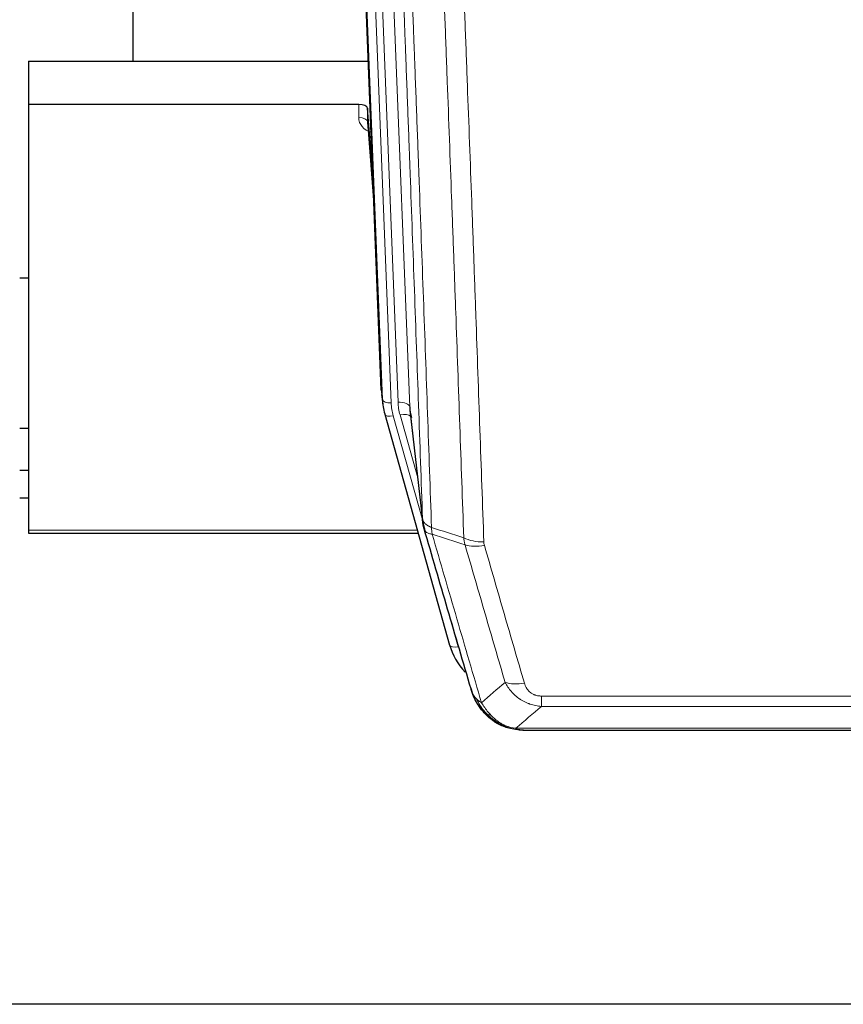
# Model space of a CAD drawing. Header units: inches. Extents: x 0 to 23760, y -13 to 16800.
# Tile 28 of 204: x 5038 to 5320, y 6357 to 6693. Entities that reach past the tile are written whole.
import ezdxf

# ---------------------------------------------------------------- set-up
doc = ezdxf.new("R2010")
doc.units = ezdxf.units.IN
doc.layers.add('254', color=7, linetype='Continuous', true_color=0xffffff)

msp = doc.modelspace()

# ---------------------------------------------------------------- linework, layer by layer
at = {"layer": '254', "color": 2, "linetype": 'Continuous', "lineweight": 25}
for p, q in [((5076.723, 6905.629), (5076.723, 6678.828)), ((5161.659, 6566.534), (5149.086, 6885.897)), ((5041.063, 6678.821), (5157.237, 6678.821)), ((5041.063, 6678.821), (5041.063, 6664.012)), ((5041.063, 6664.012), (5041.063, 6518.543)), ((5153.966, 6664.012), (5041.063, 6664.012)), ((5156.964, 6662.761), (5156.953, 6658.185)), ((5158.787, 6639.48), (5156.964, 6662.761)), ((5156.96, 6658.005), (5159.168, 6629.806)), ((5041.078, 6604.738), (5038.067, 6604.738)), ((5161.78, 6564.949), (5162.154, 6561.691)), ((5162.817, 6558.324), (5162.835, 6558.228)), ((5162.835, 6558.228), (5185.009, 6479.342)), ((5171.456, 6559.548), (5175.871, 6521.029)), ((5038.076, 6553.494), (5041.063, 6553.494)), ((5041.069, 6538.951), (5038.067, 6538.951)), ((5041.069, 6529.527), (5038.067, 6529.527)), ((5041.063, 6518.543), (5041.063, 6517.513)), ((5041.063, 6517.513), (5174.282, 6517.513)), ((5203.061, 6451.727), (5202.96, 6451.755)), ((5210.002, 6450.25), (5428.123, 6450.25)), ((6103.563, 6356.578), (4986.563, 6356.578))]:
    msp.add_line(p, q, dxfattribs=at)
at = {"layer": '254', "color": 110, "linetype": 'Continuous', "lineweight": 13}
for p, q in [((5158.299, 6892.615), (5171.365, 6560.722)), ((5154.555, 6887.931), (5167.373, 6562.348)), ((5162.032, 6563.276), (5149.333, 6885.839)), ((5152.269, 6886.107), (5165.026, 6562.056)), ((5153.955, 6659.596), (5153.966, 6664.012)), ((5156.953, 6658.185), (5159.16, 6629.997)), ((5161.659, 6566.534), (5162.032, 6563.276)), ((5171.365, 6560.722), (5175.742, 6522.541)), ((5165.723, 6557.655), (5175.796, 6521.821)), ((5174.097, 6536.509), (5168.071, 6557.947)), ((5041.063, 6518.543), (5173.994, 6518.543)), ((5183.172, 6495.58), (5187.897, 6478.768)), ((5216.391, 6458.381), (5216.391, 6461.914)), ((5216.391, 6461.914), (5421.734, 6461.914)), ((5421.734, 6458.381), (5216.391, 6458.381)), ((5202.96, 6451.755), (5202.892, 6451.912)), ((5207.66, 6450.913), (5430.466, 6450.913))]:
    msp.add_line(p, q, dxfattribs=at)
at = {"layer": '254', "color": 2, "linetype": 'Continuous', "lineweight": 25}
for centre, major_axis, ratio, start_param, end_param in [((5153.966, 6662.718), (3, 0), 0.4313147, 0.033781, 1.5709509), ((5189.044, 6564.191), (-27.027, -0.37), 0.8864308, 0.02276, 0.2319114), ((5191.391, 6561.251), (20.035, -0.399), 0.8846078, 3.1939931, 3.4031446), ((5211.204, 6485.355), (-27.014, -0.465), 0.8900028, 0.2292736, 0.6708275)]:
    msp.add_ellipse(centre, major_axis=major_axis, ratio=ratio, start_param=start_param, end_param=end_param, dxfattribs=at)
at = {"layer": '254', "color": 110, "linetype": 'Continuous', "lineweight": 13}
for centre, major_axis, ratio, start_param, end_param in [((5159.959, 6659.596), (-6.003, -0.046), 0.8757409, 6.2743462, 7.5486547), ((5153.955, 6658.141), (-3, 0.007), 0.4848086, 3.1763596, 4.7135294), ((5165.026, 6563.441), (2.998, 0.118), 0.4614673, 3.175787, 4.6942235), ((5189.044, 6562.806), (-24.033, -0.038), 0.8858289, 0.0334668, 0.2426182), ((5167.373, 6560.501), (3.997, 0.157), 0.4614673, 0.0341943, 1.5526308), ((5191.391, 6563.098), (-24.033, -0.038), 0.8858289, 0.0334668, 0.2426182), ((5165.723, 6559.04), (2.888, 0.812), 0.4480327, 3.1416079, 4.5871119), ((5168.071, 6556.1), (3.851, 1.082), 0.4480327, 0.2500116, 1.4455193), ((5196.696, 6520.191), (-9.994, -0.345), 0.559112, 0.7940626, 1.551472), ((5196.883, 6519.019), (-9.604, -2.788), 0.5442898, 0.6684637, 1.414101), ((5187.897, 6480.154), (2.888, 0.812), 0.4480327, 3.1416079, 4.5871119), ((5210.545, 6472.136), (-9.598, -2.808), 0.562843, 0.6646512, 1.4076092)]:
    msp.add_ellipse(centre, major_axis=major_axis, ratio=ratio, start_param=start_param, end_param=end_param, dxfattribs=at)
for points, knots in [([(5175.742, 6522.541), (5175.297, 6535.388), (5174.391, 6561.239), (5172.985, 6600.483), (5172.015, 6626.957), (5171.46, 6641.936), (5171.398, 6643.602), (5171.274, 6646.935), (5171.088, 6651.939), (5170.652, 6663.638), (5170.273, 6673.707), (5169.955, 6682.12), (5169.891, 6683.804), (5169.764, 6687.174), (5169.572, 6692.232), (5169.122, 6704.055), (5168.731, 6714.228), (5167.945, 6734.623), (5166.882, 6761.951), (5165.241, 6803.345), (5164.117, 6831.21), (5163.547, 6845.209)], [0, 0, 0, 0, 0.125, 0.25, 0.375, 0.375, 0.390625, 0.390625, 0.40625, 0.4375, 0.5, 0.5, 0.515625, 0.515625, 0.53125, 0.5625, 0.625, 0.625, 0.75, 0.875, 1, 1, 1, 1]), ([(5166.602, 6843.429), (5167.174, 6829.376), (5168.301, 6801.405), (5169.947, 6759.854), (5171.013, 6732.422), (5171.801, 6711.95), (5172.193, 6701.739), (5172.644, 6689.87), (5172.836, 6684.793), (5172.964, 6681.41), (5173.028, 6679.72), (5173.347, 6671.274), (5173.727, 6661.167), (5174.165, 6649.424), (5174.351, 6644.401), (5174.475, 6641.055), (5174.537, 6639.383), (5175.094, 6624.347), (5176.066, 6597.772), (5177.477, 6558.378), (5178.385, 6532.429), (5178.831, 6519.533)], [0, 0, 0, 0, 0.125, 0.25, 0.375, 0.375, 0.4375, 0.46875, 0.484375, 0.484375, 0.5, 0.5, 0.5625, 0.59375, 0.609375, 0.609375, 0.625, 0.625, 0.75, 0.875, 1, 1, 1, 1]), ([(5189.828, 6515.964), (5189.39, 6528.661), (5188.498, 6554.207), (5187.577, 6580.053), (5186.874, 6599.552), (5186.637, 6606.07), (5186.161, 6619.144), (5185.921, 6625.7), (5185.194, 6645.424), (5184.703, 6658.644), (5184.078, 6675.258), (5183.953, 6678.585), (5183.701, 6685.247), (5183.322, 6695.253), (5182.939, 6705.295), (5182.168, 6725.427), (5181.124, 6752.401), (5179.514, 6793.253), (5178.412, 6820.749), (5177.854, 6834.562)], [0, 0, 0, 0, 0.125, 0.25, 0.25, 0.3125, 0.3125, 0.375, 0.375, 0.5, 0.5, 0.53125, 0.53125, 0.5625, 0.625, 0.625, 0.75, 0.875, 1, 1, 1, 1]), ([(5184.737, 6833.601), (5185.295, 6819.77), (5186.395, 6792.24), (5188.003, 6751.336), (5189.045, 6724.328), (5189.816, 6704.169), (5190.199, 6694.115), (5190.577, 6684.097), (5190.828, 6677.426), (5190.953, 6674.095), (5191.577, 6657.46), (5192.068, 6644.223), (5192.794, 6624.473), (5193.033, 6617.909), (5193.509, 6604.818), (5193.745, 6598.292), (5194.447, 6578.769), (5195.368, 6552.889), (5196.258, 6527.311), (5196.696, 6514.598)], [0, 0, 0, 0, 0.125, 0.25, 0.375, 0.375, 0.4375, 0.46875, 0.46875, 0.5, 0.5, 0.625, 0.625, 0.6875, 0.6875, 0.75, 0.75, 0.875, 1, 1, 1, 1]), ([(5175.742, 6522.541), (5175.743, 6522.533), (5175.745, 6522.517), (5175.748, 6522.494), (5175.751, 6522.47), (5175.755, 6522.446), (5175.759, 6522.423), (5175.763, 6522.399), (5175.767, 6522.375), (5175.771, 6522.352), (5175.776, 6522.328), (5175.781, 6522.305), (5175.787, 6522.281), (5175.792, 6522.258), (5175.798, 6522.234), (5175.804, 6522.211), (5175.811, 6522.187), (5175.817, 6522.164), (5175.824, 6522.14), (5175.831, 6522.117), (5175.839, 6522.093), (5175.846, 6522.07), (5175.854, 6522.047), (5175.862, 6522.023), (5175.871, 6522), (5175.879, 6521.977), (5175.888, 6521.954), (5175.897, 6521.93), (5175.907, 6521.907), (5175.916, 6521.884), (5175.926, 6521.861), (5175.936, 6521.838), (5175.947, 6521.815), (5175.957, 6521.792), (5175.968, 6521.769), (5175.979, 6521.746), (5175.991, 6521.723), (5176.002, 6521.7), (5176.014, 6521.677), (5176.026, 6521.655), (5176.039, 6521.632), (5176.051, 6521.609), (5176.064, 6521.587), (5176.077, 6521.564), (5176.09, 6521.541), (5176.104, 6521.519), (5176.118, 6521.496), (5176.132, 6521.474), (5176.146, 6521.451), (5176.161, 6521.429), (5176.176, 6521.407), (5176.191, 6521.384), (5176.206, 6521.362), (5176.222, 6521.34), (5176.237, 6521.318), (5176.253, 6521.296), (5176.27, 6521.274), (5176.286, 6521.252), (5176.303, 6521.23), (5176.32, 6521.208), (5176.337, 6521.186), (5176.355, 6521.164), (5176.372, 6521.142), (5176.39, 6521.121), (5176.409, 6521.099), (5176.427, 6521.077), (5176.446, 6521.056), (5176.465, 6521.034), (5176.484, 6521.013), (5176.503, 6520.992), (5176.523, 6520.97), (5176.543, 6520.949), (5176.563, 6520.928), (5176.583, 6520.907), (5176.603, 6520.886), (5176.624, 6520.865), (5176.651, 6520.838), (5176.685, 6520.805), (5176.726, 6520.766), (5176.768, 6520.727), (5176.81, 6520.689), (5176.853, 6520.651), (5176.897, 6520.613), (5176.942, 6520.576), (5176.988, 6520.539), (5177.034, 6520.502), (5177.081, 6520.466), (5177.129, 6520.43), (5177.178, 6520.394), (5177.227, 6520.358), (5177.277, 6520.323), (5177.328, 6520.288), (5177.38, 6520.254), (5177.432, 6520.219), (5177.486, 6520.185), (5177.539, 6520.152), (5177.594, 6520.119), (5177.649, 6520.086), (5177.706, 6520.053), (5177.762, 6520.021), (5177.82, 6519.989), (5177.878, 6519.958), (5177.937, 6519.927), (5177.996, 6519.896), (5178.057, 6519.866), (5178.118, 6519.836), (5178.179, 6519.806), (5178.242, 6519.777), (5178.305, 6519.748), (5178.368, 6519.72), (5178.432, 6519.692), (5178.497, 6519.664), (5178.563, 6519.637), (5178.629, 6519.61), (5178.696, 6519.584), (5178.763, 6519.558), (5178.809, 6519.541), (5178.831, 6519.533)], [0, 0, 0, 0, 0.0066687, 0.0133374, 0.0200061, 0.0266746, 0.0333432, 0.0400116, 0.0466801, 0.0533484, 0.0600168, 0.066685, 0.0733532, 0.0800214, 0.0866895, 0.0933575, 0.1000255, 0.1066935, 0.1133614, 0.1200292, 0.126697, 0.1333647, 0.1400324, 0.1467001, 0.1533676, 0.1600352, 0.1667026, 0.1733701, 0.1800374, 0.1867047, 0.193372, 0.2000392, 0.2067064, 0.2133735, 0.2200405, 0.2267075, 0.2333745, 0.2400414, 0.2467082, 0.253375, 0.2600418, 0.2667085, 0.2733751, 0.2800417, 0.2867082, 0.2933747, 0.3000412, 0.3067075, 0.3133739, 0.3200401, 0.3267064, 0.3333725, 0.3400387, 0.3467047, 0.3533708, 0.3600367, 0.3667026, 0.3733685, 0.3800343, 0.3867001, 0.3933658, 0.4000315, 0.4066971, 0.4133626, 0.4200281, 0.4266936, 0.433359, 0.4400243, 0.4466896, 0.4533549, 0.4600201, 0.4666852, 0.4733503, 0.4800154, 0.4866804, 0.4933453, 0.5000102, 0.5125098, 0.5250093, 0.5375088, 0.5500082, 0.5625077, 0.5750071, 0.5875066, 0.600006, 0.6125054, 0.6250049, 0.6375043, 0.6500037, 0.6625032, 0.6750026, 0.6875021, 0.7000016, 0.7125011, 0.7250006, 0.7375001, 0.7499997, 0.7624993, 0.7749989, 0.7874985, 0.7999982, 0.812498, 0.8249977, 0.8374975, 0.8499974, 0.8624973, 0.8749972, 0.8874972, 0.8999973, 0.9124974, 0.9249976, 0.9374978, 0.9499981, 0.9624985, 0.9749989, 0.9874994, 1, 1, 1, 1]), ([(5176.298, 6519.09), (5176.32, 6518.844), (5176.397, 6518.613), (5176.661, 6518.194), (5176.847, 6518.005), (5177.318, 6517.683), (5177.604, 6517.55), (5178.262, 6517.346), (5178.635, 6517.276), (5179.043, 6517.242)], [0, 0, 0, 0, 0.25, 0.25, 0.5, 0.5, 0.75, 0.75, 1, 1, 1, 1]), ([(5179.043, 6517.242), (5178.968, 6517.614), (5178.926, 6517.986), (5178.868, 6518.745), (5178.852, 6519.131), (5178.831, 6519.533)], [0, 0, 0, 0, 0.5, 0.5, 1, 1, 1, 1]), ([(5179.043, 6517.242), (5181.866, 6507.549), (5184.681, 6497.901), (5188.895, 6483.498), (5190.298, 6478.709), (5193.1, 6469.153), (5194.499, 6464.387), (5195.897, 6459.632)], [0, 0, 0, 0, 0.5, 0.5, 0.75, 0.75, 1, 1, 1, 1]), ([(5203.965, 6466.594), (5202.829, 6470.48), (5201.693, 6474.374), (5199.417, 6482.177), (5198.279, 6486.086), (5194.859, 6497.835), (5192.575, 6505.698), (5190.287, 6513.591)], [0, 0, 0, 0, 0.25, 0.25, 0.5, 0.5, 1, 1, 1, 1]), ([(5196.883, 6513.421), (5196.827, 6513.614), (5196.784, 6513.809), (5196.722, 6514.201), (5196.703, 6514.399), (5196.696, 6514.598)], [0, 0, 0, 0, 0.5, 0.5, 1, 1, 1, 1]), ([(5196.883, 6513.421), (5199.169, 6505.515), (5201.45, 6497.64), (5204.865, 6485.872), (5206.003, 6481.957), (5208.275, 6474.142), (5209.41, 6470.242), (5210.545, 6466.35)], [0, 0, 0, 0, 0.5, 0.5, 0.75, 0.75, 1, 1, 1, 1]), ([(5216.391, 6458.381), (5216.057, 6458.404), (5215.724, 6458.437), (5215.061, 6458.525), (5214.732, 6458.579), (5213.756, 6458.77), (5213.119, 6458.939), (5212.416, 6459.176), (5212.338, 6459.203), (5212.183, 6459.258), (5212.105, 6459.286), (5211.874, 6459.373), (5211.721, 6459.433), (5211.266, 6459.621), (5210.671, 6459.891), (5210.099, 6460.199), (5209.677, 6460.444), (5209.469, 6460.57), (5209.263, 6460.701), (5209.127, 6460.79), (5209.059, 6460.835), (5208.454, 6461.244), (5207.946, 6461.64), (5207.226, 6462.279), (5206.994, 6462.5), (5206.656, 6462.842), (5206.545, 6462.958), (5206.326, 6463.194), (5206.218, 6463.314), (5205.691, 6463.919), (5205.303, 6464.425), (5204.588, 6465.479), (5204.262, 6466.027), (5203.965, 6466.594)], [0, 0, 0, 0, 0.0625, 0.0625, 0.125, 0.125, 0.25, 0.25, 0.265625, 0.265625, 0.28125, 0.28125, 0.3125, 0.3125, 0.375, 0.4375, 0.4375, 0.46875, 0.484375, 0.484375, 0.5, 0.5, 0.625, 0.625, 0.6875, 0.6875, 0.71875, 0.71875, 0.75, 0.75, 0.875, 0.875, 1, 1, 1, 1]), ([(5216.391, 6461.914), (5216.209, 6461.914), (5216.027, 6461.92), (5215.663, 6461.947), (5215.483, 6461.966), (5215.127, 6462.02), (5214.952, 6462.054), (5214.605, 6462.136), (5214.434, 6462.184), (5214.223, 6462.254), (5214.181, 6462.269), (5214.098, 6462.299), (5213.973, 6462.345), (5213.852, 6462.395), (5213.613, 6462.5), (5213.305, 6462.653), (5213.018, 6462.832), (5212.845, 6462.951), (5212.811, 6462.976), (5212.743, 6463.025), (5212.709, 6463.05), (5212.609, 6463.126), (5212.544, 6463.178), (5212.354, 6463.337), (5212.235, 6463.447), (5212.008, 6463.676), (5211.901, 6463.794), (5211.699, 6464.037), (5211.603, 6464.162), (5211.49, 6464.322), (5211.468, 6464.354), (5211.424, 6464.419), (5211.402, 6464.452), (5211.338, 6464.55), (5211.297, 6464.616), (5211.179, 6464.816), (5211.105, 6464.95), (5210.968, 6465.223), (5210.905, 6465.36), (5210.728, 6465.777), (5210.629, 6466.061), (5210.545, 6466.35)], [0, 0, 0, 0, 0.0625, 0.0625, 0.125, 0.125, 0.1875, 0.1875, 0.25, 0.25, 0.265625, 0.265625, 0.28125, 0.3125, 0.3125, 0.375, 0.4375, 0.4375, 0.453125, 0.453125, 0.46875, 0.46875, 0.5, 0.5, 0.5625, 0.5625, 0.625, 0.625, 0.6875, 0.6875, 0.703125, 0.703125, 0.71875, 0.71875, 0.75, 0.75, 0.8125, 0.8125, 0.875, 0.875, 1, 1, 1, 1]), ([(5192.98, 6462.547), (5193.136, 6462.262), (5193.316, 6461.986), (5193.721, 6461.457), (5193.945, 6461.204), (5194.19, 6460.962)], [0, 0, 0, 0, 0.5, 0.5, 1, 1, 1, 1]), ([(5197.848, 6455.638), (5197.477, 6456.027), (5197.12, 6456.433), (5195.76, 6458.116), (5194.889, 6459.51), (5194.19, 6460.962)], [0, 0, 0, 0, 0.25, 0.25, 1, 1, 1, 1]), ([(5194.19, 6460.962), (5194.436, 6460.715), (5194.703, 6460.48), (5195.273, 6460.036), (5195.577, 6459.827), (5195.897, 6459.632)], [0, 0, 0, 0, 0.5, 0.5, 1, 1, 1, 1]), ([(5199.073, 6455.425), (5198.774, 6455.741), (5198.484, 6456.069), (5197.357, 6457.419), (5196.59, 6458.517), (5195.897, 6459.632)], [0, 0, 0, 0, 0.25, 0.25, 1, 1, 1, 1]), ([(5196.863, 6456.122), (5196.894, 6456.096), (5196.926, 6456.07), (5197.06, 6455.968), (5197.173, 6455.898), (5197.423, 6455.776), (5197.559, 6455.724), (5197.75, 6455.665), (5197.799, 6455.651), (5197.848, 6455.638)], [0, 0, 0, 0, 0.125, 0.125, 0.5, 0.5, 0.875, 0.875, 1, 1, 1, 1]), ([(5197.848, 6455.638), (5197.947, 6455.611), (5198.048, 6455.588), (5198.305, 6455.538), (5198.463, 6455.514), (5198.773, 6455.47), (5198.927, 6455.449), (5199.073, 6455.425)], [0, 0, 0, 0, 0.25, 0.25, 0.625, 0.625, 1, 1, 1, 1]), ([(5203.042, 6452.306), (5202.862, 6452.403), (5202.683, 6452.505), (5201.976, 6452.93), (5201.462, 6453.288), (5200.467, 6454.075), (5199.988, 6454.503), (5199.374, 6455.111), (5199.222, 6455.267), (5199.073, 6455.425)], [0, 0, 0, 0, 0.125, 0.125, 0.5, 0.5, 0.875, 0.875, 1, 1, 1, 1]), ([(5202.892, 6451.912), (5202.89, 6451.942), (5202.892, 6451.974), (5202.905, 6452.06), (5202.921, 6452.115), (5202.969, 6452.219), (5203.002, 6452.268), (5203.042, 6452.306)], [0, 0, 0, 0, 0.25, 0.25, 0.625, 0.625, 1, 1, 1, 1]), ([(5207.66, 6450.913), (5206.44, 6451.015), (5205.264, 6451.309), (5203.77, 6451.935), (5203.403, 6452.112), (5203.042, 6452.306)], [0, 0, 0, 0, 0.75, 0.75, 1, 1, 1, 1]), ([(5208.531, 6450.393), (5208.412, 6450.419), (5208.302, 6450.45), (5208.054, 6450.537), (5207.929, 6450.598), (5207.742, 6450.741), (5207.681, 6450.821), (5207.66, 6450.913)], [0, 0, 0, 0, 0.25, 0.25, 0.625, 0.625, 1, 1, 1, 1])]:
    msp.add_open_spline(points, degree=3, knots=knots, dxfattribs=at)
at = {"layer": '254', "color": 2, "linetype": 'Continuous', "lineweight": 25}
for points, knots in [([(5176.298, 6519.09), (5176.293, 6519.107), (5176.283, 6519.142), (5176.268, 6519.194), (5176.253, 6519.248), (5176.238, 6519.302), (5176.222, 6519.358), (5176.207, 6519.415), (5176.191, 6519.473), (5176.176, 6519.532), (5176.161, 6519.592), (5176.145, 6519.653), (5176.13, 6519.716), (5176.115, 6519.78), (5176.099, 6519.844), (5176.084, 6519.91), (5176.069, 6519.977), (5176.054, 6520.045), (5176.039, 6520.115), (5176.024, 6520.185), (5176.01, 6520.257), (5175.995, 6520.33), (5175.981, 6520.404), (5175.967, 6520.479), (5175.953, 6520.555), (5175.94, 6520.632), (5175.926, 6520.711), (5175.905, 6520.837), (5175.88, 6521.007), (5175.851, 6521.214), (5175.828, 6521.406), (5175.808, 6521.583), (5175.792, 6521.745), (5175.78, 6521.893), (5175.769, 6522.025), (5175.762, 6522.142), (5175.756, 6522.244), (5175.751, 6522.331), (5175.748, 6522.402), (5175.745, 6522.458), (5175.744, 6522.499), (5175.743, 6522.525), (5175.742, 6522.537), (5175.742, 6522.541)], [0, 0, 0, 0, 0.0155037, 0.0313049, 0.0474035, 0.0637997, 0.0804935, 0.097485, 0.1147743, 0.1323613, 0.1502462, 0.1684289, 0.1869096, 0.2056883, 0.224765, 0.2441397, 0.2638126, 0.2837835, 0.3040527, 0.32462, 0.3454856, 0.3666494, 0.3881116, 0.409872, 0.4319308, 0.454288, 0.4769435, 0.4998975, 0.5635611, 0.6228928, 0.6778927, 0.7285606, 0.7748966, 0.8169007, 0.8545729, 0.8879131, 0.9169214, 0.9415977, 0.9619421, 0.9779545, 0.989635, 0.9969835, 1, 1, 1, 1]), ([(5192.341, 6464.321), (5191.01, 6468.843), (5189.678, 6473.376), (5187.01, 6482.463), (5185.675, 6487.017), (5181.664, 6500.71), (5178.984, 6509.879), (5176.298, 6519.09)], [0, 0, 0, 0, 0.25, 0.25, 0.5, 0.5, 1, 1, 1, 1]), ([(5196.373, 6456.824), (5196.361, 6456.837), (5196.338, 6456.863), (5196.303, 6456.903), (5196.267, 6456.944), (5196.232, 6456.985), (5196.195, 6457.028), (5196.159, 6457.07), (5196.122, 6457.114), (5196.084, 6457.158), (5196.047, 6457.203), (5196.009, 6457.249), (5195.97, 6457.295), (5195.931, 6457.342), (5195.892, 6457.39), (5195.853, 6457.438), (5195.813, 6457.488), (5195.773, 6457.538), (5195.733, 6457.589), (5195.692, 6457.64), (5195.651, 6457.693), (5195.609, 6457.746), (5195.568, 6457.8), (5195.526, 6457.854), (5195.484, 6457.91), (5195.441, 6457.966), (5195.399, 6458.023), (5195.356, 6458.081), (5195.313, 6458.139), (5195.269, 6458.199), (5195.225, 6458.259), (5195.182, 6458.32), (5195.138, 6458.382), (5195.093, 6458.444), (5195.049, 6458.508), (5195.004, 6458.572), (5194.959, 6458.637), (5194.914, 6458.703), (5194.869, 6458.77), (5194.824, 6458.838), (5194.779, 6458.906), (5194.733, 6458.976), (5194.687, 6459.046), (5194.642, 6459.117), (5194.596, 6459.189), (5194.55, 6459.261), (5194.504, 6459.335), (5194.458, 6459.41), (5194.412, 6459.485), (5194.365, 6459.561), (5194.319, 6459.639), (5194.273, 6459.717), (5194.227, 6459.796), (5194.181, 6459.875), (5194.134, 6459.956), (5194.088, 6460.038), (5194.042, 6460.12), (5193.996, 6460.204), (5193.95, 6460.288), (5193.904, 6460.374), (5193.858, 6460.46), (5193.812, 6460.547), (5193.766, 6460.635), (5193.721, 6460.724), (5193.675, 6460.814), (5193.63, 6460.905), (5193.585, 6460.997), (5193.54, 6461.09), (5193.495, 6461.184), (5193.45, 6461.278), (5193.406, 6461.374), (5193.362, 6461.471), (5193.318, 6461.568), (5193.274, 6461.667), (5193.231, 6461.766), (5193.188, 6461.866), (5193.145, 6461.968), (5193.102, 6462.07), (5193.06, 6462.174), (5193.018, 6462.278), (5192.977, 6462.383), (5192.936, 6462.489), (5192.895, 6462.596), (5192.855, 6462.705), (5192.815, 6462.814), (5192.775, 6462.924), (5192.736, 6463.035), (5192.698, 6463.147), (5192.66, 6463.26), (5192.622, 6463.374), (5192.585, 6463.489), (5192.548, 6463.605), (5192.512, 6463.722), (5192.477, 6463.84), (5192.442, 6463.959), (5192.407, 6464.079), (5192.374, 6464.199), (5192.352, 6464.28), (5192.341, 6464.321)], [0, 0, 0, 0, 0.0060657, 0.012223, 0.0184718, 0.0248123, 0.0312443, 0.0377679, 0.0443831, 0.0510899, 0.0578883, 0.0647782, 0.0717598, 0.0788329, 0.0859977, 0.093254, 0.1006019, 0.1080414, 0.1155725, 0.1231952, 0.1309095, 0.1387154, 0.1466129, 0.1546019, 0.1626826, 0.1708549, 0.1791188, 0.1874742, 0.1959213, 0.20446, 0.2130903, 0.2218121, 0.2306256, 0.2395307, 0.2485274, 0.2576156, 0.2667955, 0.276067, 0.2854301, 0.2948848, 0.3044311, 0.314069, 0.3237985, 0.3336196, 0.3435324, 0.3535367, 0.3636326, 0.3738202, 0.3840993, 0.3944701, 0.4049324, 0.4154864, 0.426132, 0.4368691, 0.4476979, 0.4586183, 0.4696303, 0.480734, 0.4919292, 0.503216, 0.5145945, 0.5260645, 0.5376262, 0.5492795, 0.5610244, 0.5728609, 0.584789, 0.5968087, 0.60892, 0.621123, 0.6334175, 0.6458037, 0.6582815, 0.6708509, 0.6835119, 0.6962645, 0.7091087, 0.7220445, 0.735072, 0.748191, 0.7614017, 0.774704, 0.7880979, 0.8015834, 0.8151605, 0.8288293, 0.8425896, 0.8564416, 0.8703852, 0.8844204, 0.8985472, 0.9127656, 0.9270756, 0.9414773, 0.9559705, 0.9705554, 0.9852319, 1, 1, 1, 1]), ([(5192.341, 6464.321), (5192.398, 6464.011), (5192.48, 6463.707), (5192.694, 6463.114), (5192.825, 6462.826), (5192.98, 6462.547)], [0, 0, 0, 0, 0.5, 0.5, 1, 1, 1, 1]), ([(5196.863, 6456.122), (5196.428, 6456.592), (5196.018, 6457.083), (5194.488, 6459.118), (5193.592, 6460.807), (5192.98, 6462.547)], [0, 0, 0, 0, 0.25, 0.25, 1, 1, 1, 1]), ([(5196.433, 6456.69), (5196.454, 6456.645), (5196.478, 6456.601), (5196.556, 6456.466), (5196.619, 6456.376), (5196.745, 6456.232), (5196.801, 6456.176), (5196.863, 6456.122)], [0, 0, 0, 0, 0.2280377, 0.2280377, 0.6912151, 0.6912151, 1, 1, 1, 1]), ([(5199.373, 6453.865), (5198.727, 6454.347), (5198.112, 6454.872), (5197.304, 6455.659), (5197.08, 6455.888), (5196.863, 6456.122)], [0, 0, 0, 0, 0.7159091, 0.7159091, 1, 1, 1, 1]), ([(5202.892, 6451.912), (5202.663, 6452.024), (5202.436, 6452.141), (5201.534, 6452.634), (5200.875, 6453.055), (5199.605, 6453.993), (5198.995, 6454.51), (5198.224, 6455.253), (5198.034, 6455.443), (5197.848, 6455.638)], [0, 0, 0, 0, 0.125, 0.125, 0.5, 0.5, 0.875, 0.875, 1, 1, 1, 1]), ([(5208.531, 6450.393), (5207.12, 6450.482), (5205.684, 6450.788), (5203.813, 6451.489), (5203.349, 6451.689), (5202.892, 6451.912)], [0, 0, 0, 0, 0.75, 0.75, 1, 1, 1, 1]), ([(5205.058, 6450.997), (5204.979, 6451.021), (5204.899, 6451.045), (5204.226, 6451.257), (5203.638, 6451.476), (5203.061, 6451.727)], [0, 0, 0, 0, 0.1180686, 0.1180686, 1, 1, 1, 1]), ([(5210.202, 6450.253), (5210.128, 6450.251), (5210.054, 6450.25), (5209.758, 6450.251), (5209.536, 6450.26), (5209.109, 6450.295), (5208.904, 6450.321), (5208.651, 6450.367), (5208.59, 6450.379), (5208.531, 6450.393)], [0, 0, 0, 0, 0.125, 0.125, 0.5, 0.5, 0.875, 0.875, 1, 1, 1, 1])]:
    msp.add_open_spline(points, degree=3, knots=knots, dxfattribs=at)
for points, degree in [([(5175.865, 6521.11), (5176.615, 6518.279)], 1), ([(5199.449, 6453.808), (5201.096, 6452.588), (5202.962, 6451.753)], 2), ([(5210.202, 6450.253), (5209.586, 6450.249), (5208.962, 6450.279), (5208.336, 6450.343)], 3)]:
    msp.add_open_spline(points, degree=degree, dxfattribs=at)
at = {"layer": '254', "color": 110, "linetype": 'Continuous', "lineweight": 13}
for points in [[(5178.831, 6519.533), (5182.496, 6518.345), (5186.162, 6517.155), (5189.828, 6515.964)], [(5190.287, 6513.591), (5186.539, 6514.81), (5182.791, 6516.027), (5179.043, 6517.242)], [(5190.287, 6513.591), (5190.175, 6513.975), (5189.986, 6514.755), (5189.869, 6515.557), (5189.828, 6515.964)], [(5195.897, 6459.632), (5198.571, 6461.955), (5201.261, 6464.276), (5203.965, 6466.594)], [(5216.391, 6458.381), (5213.464, 6455.894), (5210.553, 6453.405), (5207.66, 6450.913)]]:
    msp.add_open_spline(points, degree=3, dxfattribs=at)

doc.saveas('drawing.dxf')
